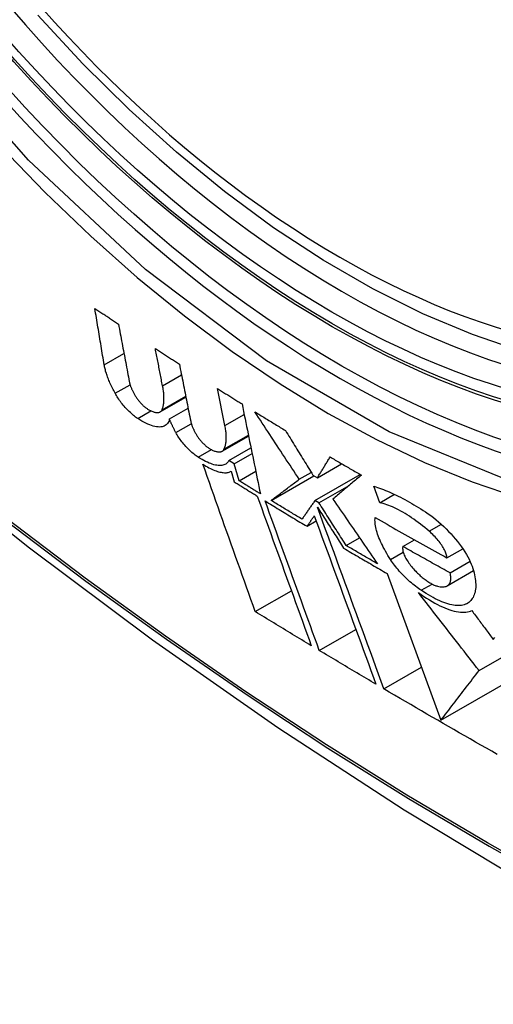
# Model space of a CAD drawing. Header units: inches. Extents: x 20 to 448, y 48 to 213.
# Tile 184 of 235: x 379.762 to 379.906, y 190.71 to 191.009. Entities that reach past the tile are written whole.
import ezdxf

# ---------------------------------------------------------------- set-up
doc = ezdxf.new("R2010")
doc.units = ezdxf.units.IN
doc.header["$MEASUREMENT"] = 0
doc.layers.add('Visible Edges(ANSI)', color=7, linetype='Continuous', lineweight=25)
doc.layers.add('Visible Tangent Edges(ANSI)', color=7, linetype='Continuous', lineweight=25)

msp = doc.modelspace()

# ---------------------------------------------------------------- linework, layer by layer
at = {"layer": 'Visible Edges(ANSI)'}
for p, q in [((379.80575, 190.89777), (379.81151, 190.90109)), ((379.80504, 190.88985), (379.81284, 190.89435)), ((379.80558, 190.89045), (379.81279, 190.89461)), ((379.82474, 190.88566), (379.82246, 190.89696)), ((379.80783, 190.8877), (379.81351, 190.89097)), ((379.82389, 190.87787), (379.83192, 190.8825)), ((379.82593, 190.87505), (379.83265, 190.87893)), ((379.82758, 190.87403), (379.83301, 190.87717)), ((379.82758, 190.87403), (379.82593, 190.87505)), ((379.82903, 190.86891), (379.82758, 190.87403)), ((379.85287, 190.86981), (379.86025, 190.87408)), ((379.82647, 190.87175), (379.82663, 190.87184)), ((379.82663, 190.87185), (379.82757, 190.86857)), ((379.82903, 190.86891), (379.8341, 190.87183)), ((379.83879, 190.86291), (379.85183, 190.87044)), ((379.84734, 190.86935), (379.85098, 190.87145)), ((379.85148, 190.87064), (379.85287, 190.86981)), ((379.85213, 190.86291), (379.86587, 190.87084)), ((379.85335, 190.86218), (379.86249, 190.86746)), ((379.87189, 190.86222), (379.87003, 190.86727)), ((379.87189, 190.86222), (379.87633, 190.86478)), ((379.85335, 190.86218), (379.85213, 190.86291)), ((379.84971, 190.85504), (379.85251, 190.85666)), ((379.86167, 190.84917), (379.86572, 190.85151)), ((379.87889, 190.84891), (379.8824, 190.85094)), ((379.89231, 190.84543), (379.89713, 190.84821)), ((379.89325, 190.84087), (379.89934, 190.84439)), ((379.87405, 190.8407), (379.89046, 190.79602)), ((379.89238, 190.83694), (379.90038, 190.84156)), ((379.88447, 190.8356), (379.88775, 190.83749)), ((379.83397, 190.8291), (379.84496, 190.83544)), ((379.90208, 190.81117), (379.93389, 190.82953)), ((379.85345, 190.81728), (379.86457, 190.8237)), ((379.87313, 190.80557), (379.88453, 190.81216)), ((379.89046, 190.79602), (379.91232, 190.80864))]:
    msp.add_line(p, q, dxfattribs=at)
at = {"layer": 'Visible Edges(ANSI)', "flags": 128}
for points in [[(380.02456, 190.91657), (380.01269, 190.91063), (380.00012, 190.90609), (379.98696, 190.90295), (379.97329, 190.90124), (379.9592, 190.90094), (379.94476, 190.90203), (379.93005, 190.90449), (379.91513, 190.90827), (379.90007, 190.91335), (379.88492, 190.9197), (379.86974, 190.92726), (379.85459, 190.93601), (379.83954, 190.94589), (379.82463, 190.95685), (379.80995, 190.96886), (379.79553, 190.98185), (379.78145, 190.99575), (379.76776, 191.01052)], [(379.61849, 190.9768), (379.6543, 190.94265), (379.69066, 190.90988), (379.72755, 190.87857), (379.76489, 190.84875), (379.80265, 190.82049), (379.84079, 190.79383), (379.87924, 190.76882), (379.91798, 190.74552), (379.95695, 190.72396), (379.99611, 190.70421), (380.03542, 190.6863), (380.07484, 190.67029), (380.11432, 190.65623), (380.15381, 190.64416), (380.19327, 190.63415), (380.23265, 190.62624)], [(379.78798, 190.90419), (379.78786, 190.9049), (379.78775, 190.90561), (379.78763, 190.90632), (379.78751, 190.90704), (379.78739, 190.90775), (379.78727, 190.90846), (379.78715, 190.90918), (379.78703, 190.90989), (379.78692, 190.91061), (379.7868, 190.91132), (379.78668, 190.91204), (379.78656, 190.91275), (379.78644, 190.91347), (379.78632, 190.91418), (379.78621, 190.9149), (379.78609, 190.91562), (379.78597, 190.91633), (379.78585, 190.91705), (379.78574, 190.91776), (379.78562, 190.91848), (379.7855, 190.91919), (379.78538, 190.91991), (379.78527, 190.92062), (379.78515, 190.92134)], [(379.78515, 190.92134), (379.78545, 190.92114), (379.78575, 190.92094), (379.78605, 190.92073), (379.78635, 190.92053), (379.78664, 190.92033), (379.78694, 190.92013), (379.78724, 190.91993), (379.78754, 190.91973), (379.78784, 190.91953), (379.78814, 190.91933), (379.78844, 190.91912), (379.78874, 190.91892), (379.78904, 190.91872), (379.78934, 190.91852), (379.78964, 190.91832), (379.78994, 190.91812), (379.79024, 190.91792), (379.79054, 190.91772), (379.79084, 190.91752), (379.79114, 190.91732), (379.79144, 190.91711), (379.79174, 190.91691), (379.79204, 190.91671), (379.79235, 190.91651)], [(379.79235, 190.91651), (379.79248, 190.91579), (379.79262, 190.91506), (379.79275, 190.91433), (379.79289, 190.9136), (379.79302, 190.91288), (379.79316, 190.91215), (379.79329, 190.91142), (379.79343, 190.91069), (379.79357, 190.90996), (379.7937, 190.90924), (379.79384, 190.90851), (379.79397, 190.90778), (379.79411, 190.90705), (379.79425, 190.90632), (379.79438, 190.9056), (379.79452, 190.90487), (379.79466, 190.90414), (379.79479, 190.90342), (379.79493, 190.90269), (379.79507, 190.90196), (379.7952, 190.90124), (379.79534, 190.90051), (379.79548, 190.89979), (379.79561, 190.89906)], [(379.80575, 190.89777), (379.80566, 190.89824), (379.80556, 190.89871), (379.80547, 190.89918), (379.80538, 190.89965), (379.80529, 190.90013), (379.8052, 190.9006), (379.80511, 190.90107), (379.80502, 190.90154), (379.80492, 190.90202), (379.80483, 190.90249), (379.80474, 190.90296), (379.80465, 190.90343), (379.80456, 190.90391), (379.80447, 190.90438), (379.80437, 190.90485), (379.80428, 190.90533), (379.80419, 190.9058), (379.8041, 190.90627), (379.80401, 190.90674), (379.80392, 190.90722), (379.80383, 190.90769), (379.80373, 190.90816), (379.80364, 190.90863), (379.80355, 190.90911)], [(379.80355, 190.90911), (379.80386, 190.90891), (379.80416, 190.90871), (379.80446, 190.90851), (379.80477, 190.90831), (379.80507, 190.90811), (379.80538, 190.90792), (379.80568, 190.90772), (379.80598, 190.90752), (379.80629, 190.90732), (379.80659, 190.90712), (379.8069, 190.90692), (379.8072, 190.90673), (379.80751, 190.90653), (379.80781, 190.90633), (379.80812, 190.90613), (379.80842, 190.90593), (379.80873, 190.90574), (379.80903, 190.90554), (379.80934, 190.90534), (379.80965, 190.90514), (379.80995, 190.90494), (379.81026, 190.90475), (379.81056, 190.90455), (379.81087, 190.90435)], [(379.7913, 190.8955), (379.79108, 190.89591), (379.79087, 190.89631), (379.79067, 190.89671), (379.79047, 190.89711), (379.79027, 190.8975), (379.79009, 190.8979), (379.78991, 190.89828), (379.78974, 190.89867), (379.78958, 190.89905), (379.78942, 190.89942), (379.78927, 190.89979), (379.78913, 190.90016), (379.78899, 190.90053), (379.78886, 190.90088), (379.78874, 190.90124), (379.78863, 190.90159), (379.78852, 190.90193), (379.78842, 190.90227), (379.78833, 190.9026), (379.78824, 190.90293), (379.78817, 190.90325), (379.7881, 190.90357), (379.78804, 190.90388), (379.78798, 190.90419)], [(379.81087, 190.90435), (379.81101, 190.90363), (379.81115, 190.90291), (379.8113, 190.90218), (379.81144, 190.90146), (379.81158, 190.90074), (379.81173, 190.90001), (379.81187, 190.89929), (379.81201, 190.89856), (379.81215, 190.89784), (379.8123, 190.89712), (379.81244, 190.89639), (379.81258, 190.89567), (379.81273, 190.89494), (379.81287, 190.89422), (379.81301, 190.8935), (379.81316, 190.89277), (379.8133, 190.89205), (379.81344, 190.89133), (379.81358, 190.8906), (379.81373, 190.88988), (379.81387, 190.88916), (379.81401, 190.88844), (379.81416, 190.88772), (379.8143, 190.887)], [(379.79561, 190.89906), (379.79564, 190.89891), (379.79568, 190.89876), (379.79572, 190.8986), (379.79576, 190.89844), (379.79581, 190.89828), (379.79586, 190.89812), (379.79591, 190.89795), (379.79597, 190.89778), (379.79603, 190.8976), (379.7961, 190.89743), (379.79617, 190.89725), (379.79625, 190.89707), (379.79633, 190.89688), (379.79641, 190.8967), (379.7965, 190.89651), (379.79659, 190.89632), (379.79668, 190.89613), (379.79678, 190.89594), (379.79688, 190.89574), (379.79698, 190.89555), (379.79709, 190.89535), (379.7972, 190.89515), (379.79732, 190.89495), (379.79744, 190.89475)], [(379.80558, 190.89045), (379.80567, 190.89068), (379.80575, 190.89091), (379.80583, 190.89116), (379.8059, 190.89141), (379.80596, 190.89166), (379.80601, 190.89193), (379.80606, 190.8922), (379.8061, 190.89247), (379.80613, 190.89276), (379.80615, 190.89305), (379.80617, 190.89334), (379.80618, 190.89365), (379.80618, 190.89396), (379.80618, 190.89427), (379.80617, 190.89459), (379.80615, 190.89492), (379.80613, 190.89526), (379.80609, 190.8956), (379.80605, 190.89594), (379.80601, 190.8963), (379.80595, 190.89666), (379.80589, 190.89702), (379.80582, 190.89739), (379.80575, 190.89777)], [(379.79817, 190.88785), (379.79786, 190.88806), (379.79754, 190.88828), (379.79723, 190.88852), (379.79691, 190.88878), (379.79658, 190.88904), (379.79626, 190.88933), (379.79594, 190.88962), (379.79561, 190.88992), (379.79529, 190.89024), (379.79498, 190.89056), (379.79466, 190.89089), (379.79435, 190.89123), (379.79405, 190.89158), (379.79376, 190.89193), (379.79347, 190.89228), (379.79319, 190.89264), (379.79291, 190.893), (379.79265, 190.89336), (379.7924, 190.89372), (379.79216, 190.89408), (379.79192, 190.89444), (379.79171, 190.8948), (379.7915, 190.89515), (379.7913, 190.8955)], [(379.79744, 190.89475), (379.79757, 190.89454), (379.7977, 190.89434), (379.79784, 190.89413), (379.79799, 190.89392), (379.79814, 190.89371), (379.7983, 190.8935), (379.79846, 190.89329), (379.79863, 190.89308), (379.7988, 190.89288), (379.79897, 190.89268), (379.79915, 190.89248), (379.79934, 190.89229), (379.79952, 190.8921), (379.79971, 190.89192), (379.79989, 190.89174), (379.80008, 190.89157), (379.80027, 190.89141), (379.80046, 190.89126), (379.80064, 190.89111), (379.80083, 190.89097), (379.80101, 190.89084), (379.80119, 190.89072), (379.80137, 190.89061), (379.80154, 190.89051)], [(379.82246, 190.89696), (379.82277, 190.89676), (379.82308, 190.89657), (379.82339, 190.89637), (379.8237, 190.89617), (379.82401, 190.89598), (379.82432, 190.89578), (379.82463, 190.89559), (379.82494, 190.89539), (379.82525, 190.8952), (379.82556, 190.895), (379.82587, 190.89481), (379.82618, 190.89462), (379.82649, 190.89442), (379.8268, 190.89423), (379.82712, 190.89403), (379.82743, 190.89384), (379.82774, 190.89364), (379.82805, 190.89345), (379.82836, 190.89325), (379.82867, 190.89306), (379.82899, 190.89287), (379.8293, 190.89267), (379.82961, 190.89248), (379.82992, 190.89228)], [(379.82992, 190.89228), (379.83015, 190.89115), (379.83039, 190.89001), (379.83062, 190.88887), (379.83085, 190.88773), (379.83109, 190.88659), (379.83132, 190.88545), (379.83155, 190.8843), (379.83179, 190.88316), (379.83202, 190.88202), (379.83225, 190.88088), (379.83249, 190.87973), (379.83272, 190.87859), (379.83295, 190.87745), (379.83319, 190.87631), (379.83342, 190.87516), (379.83365, 190.87402), (379.83388, 190.87288), (379.83412, 190.87174), (379.83435, 190.8706), (379.83458, 190.86946), (379.83482, 190.86832), (379.83505, 190.86718), (379.83528, 190.86605), (379.83551, 190.86491)], [(379.80154, 190.89051), (379.80179, 190.89037), (379.80204, 190.89025), (379.80228, 190.89013), (379.80252, 190.89003), (379.80275, 190.88994), (379.80297, 190.88986), (379.80319, 190.8898), (379.8034, 190.88974), (379.8036, 190.8897), (379.80379, 190.88967), (379.80398, 190.88965), (379.80416, 190.88964), (379.80433, 190.88964), (379.80449, 190.88966), (379.80464, 190.88969), (379.80478, 190.88973), (379.80491, 190.88978), (379.80504, 190.88984), (379.80515, 190.88992), (379.80526, 190.89), (379.80535, 190.8901), (379.80544, 190.89021), (379.80551, 190.89032), (379.80558, 190.89045)], [(379.84734, 190.86935), (379.84678, 190.8702), (379.84621, 190.87105), (379.84565, 190.8719), (379.84509, 190.87275), (379.84453, 190.8736), (379.84397, 190.87445), (379.8434, 190.8753), (379.84284, 190.87615), (379.84228, 190.87701), (379.84172, 190.87786), (379.84115, 190.87872), (379.84059, 190.87957), (379.84003, 190.88043), (379.83946, 190.88129), (379.8389, 190.88214), (379.83834, 190.883), (379.83778, 190.88386), (379.83721, 190.88471), (379.83665, 190.88557), (379.83609, 190.88643), (379.83553, 190.88729), (379.83497, 190.88814), (379.83441, 190.889), (379.83385, 190.88986)], [(379.83385, 190.88986), (379.83423, 190.88962), (379.83462, 190.88938), (379.835, 190.88915), (379.83539, 190.88891), (379.83578, 190.88867), (379.83616, 190.88844), (379.83655, 190.8882), (379.83693, 190.88796), (379.83732, 190.88773), (379.83771, 190.88749), (379.83809, 190.88726), (379.83848, 190.88702), (379.83887, 190.88678), (379.83926, 190.88655), (379.83964, 190.88631), (379.84003, 190.88608), (379.84042, 190.88584), (379.84081, 190.88561), (379.84119, 190.88537), (379.84158, 190.88514), (379.84197, 190.8849), (379.84236, 190.88467), (379.84275, 190.88443), (379.84314, 190.8842)], [(379.80783, 190.8877), (379.80774, 190.88732), (379.80762, 190.88697), (379.80747, 190.88665), (379.80729, 190.88636), (379.80707, 190.8861), (379.80683, 190.88588), (379.80656, 190.88568), (379.80626, 190.88553), (379.80594, 190.8854), (379.80558, 190.88532), (379.8052, 190.88526), (379.80479, 190.88525), (379.80436, 190.88526), (379.8039, 190.88532), (379.80341, 190.88541), (379.80291, 190.88554), (379.80238, 190.8857), (379.80183, 190.88591), (379.80126, 190.88614), (379.80067, 190.88642), (379.80007, 190.88672), (379.79945, 190.88706), (379.79882, 190.88744), (379.79817, 190.88785)], [(379.8098, 190.88353), (379.80971, 190.88371), (379.80961, 190.88389), (379.80951, 190.88407), (379.80942, 190.88425), (379.80933, 190.88443), (379.80923, 190.88461), (379.80914, 190.88479), (379.80906, 190.88496), (379.80897, 190.88514), (379.80888, 190.88532), (379.8088, 190.88549), (379.80872, 190.88566), (379.80863, 190.88584), (379.80855, 190.88601), (379.80848, 190.88618), (379.8084, 190.88635), (379.80832, 190.88653), (379.80825, 190.8867), (379.80818, 190.88686), (379.8081, 190.88703), (379.80803, 190.8872), (379.80797, 190.88737), (379.8079, 190.88753), (379.80783, 190.8877)], [(379.8143, 190.887), (379.81433, 190.88685), (379.81437, 190.88669), (379.81441, 190.88654), (379.81445, 190.88638), (379.8145, 190.88622), (379.81455, 190.88605), (379.81461, 190.88588), (379.81467, 190.88571), (379.81473, 190.88554), (379.8148, 190.88537), (379.81487, 190.88519), (379.81495, 190.88501), (379.81503, 190.88483), (379.81512, 190.88464), (379.81521, 190.88446), (379.8153, 190.88427), (379.81539, 190.88408), (379.81549, 190.88389), (379.8156, 190.88369), (379.8157, 190.8835), (379.81582, 190.8833), (379.81593, 190.88311), (379.81605, 190.88291), (379.81617, 190.88271)], [(379.82443, 190.87847), (379.82453, 190.87869), (379.82462, 190.87892), (379.8247, 190.87916), (379.82478, 190.87941), (379.82485, 190.87966), (379.82491, 190.87991), (379.82496, 190.88018), (379.82501, 190.88045), (379.82505, 190.88073), (379.82508, 190.88101), (379.8251, 190.88131), (379.82512, 190.8816), (379.82513, 190.88191), (379.82513, 190.88222), (379.82512, 190.88254), (379.82511, 190.88286), (379.82509, 190.88319), (379.82506, 190.88353), (379.82503, 190.88387), (379.82498, 190.88421), (379.82493, 190.88457), (379.82488, 190.88493), (379.82481, 190.88529), (379.82474, 190.88566)], [(379.81661, 190.87605), (379.8163, 190.87625), (379.81599, 190.87647), (379.81567, 190.87671), (379.81535, 190.87695), (379.81503, 190.87722), (379.8147, 190.87749), (379.81438, 190.87778), (379.81406, 190.87808), (379.81374, 190.87839), (379.81343, 190.87871), (379.81311, 190.87903), (379.81281, 190.87937), (379.81251, 190.8797), (379.81221, 190.88005), (379.81193, 190.88039), (379.81165, 190.88074), (379.81138, 190.88109), (379.81112, 190.88145), (379.81087, 190.8818), (379.81064, 190.88215), (379.81041, 190.8825), (379.8102, 190.88285), (379.80999, 190.88319), (379.8098, 190.88353)], [(379.81617, 190.88271), (379.8163, 190.8825), (379.81643, 190.8823), (379.81658, 190.88209), (379.81673, 190.88188), (379.81688, 190.88167), (379.81704, 190.88147), (379.81721, 190.88126), (379.81738, 190.88106), (379.81755, 190.88086), (379.81773, 190.88066), (379.81791, 190.88046), (379.8181, 190.88027), (379.81828, 190.88009), (379.81847, 190.87991), (379.81866, 190.87973), (379.81885, 190.87956), (379.81904, 190.8794), (379.81923, 190.87925), (379.81942, 190.8791), (379.81961, 190.87897), (379.8198, 190.87884), (379.81998, 190.87872), (379.82016, 190.87861), (379.82033, 190.87851)], [(379.84314, 190.8842), (379.84349, 190.88363), (379.84383, 190.88307), (379.84418, 190.8825), (379.84453, 190.88193), (379.84487, 190.88137), (379.84522, 190.8808), (379.84557, 190.88024), (379.84592, 190.87967), (379.84627, 190.87911), (379.84661, 190.87854), (379.84696, 190.87797), (379.84731, 190.87741), (379.84766, 190.87684), (379.84801, 190.87628), (379.84835, 190.87571), (379.8487, 190.87515), (379.84905, 190.87458), (379.8494, 190.87402), (379.84974, 190.87346), (379.85009, 190.87289), (379.85044, 190.87233), (379.85079, 190.87177), (379.85113, 190.8712), (379.85148, 190.87064)], [(379.82033, 190.87851), (379.82059, 190.87837), (379.82084, 190.87825), (379.82109, 190.87814), (379.82133, 190.87804), (379.82156, 190.87795), (379.82179, 190.87787), (379.82201, 190.8778), (379.82222, 190.87775), (379.82242, 190.87771), (379.82262, 190.87768), (379.82281, 190.87766), (379.82299, 190.87765), (379.82316, 190.87766), (379.82332, 190.87768), (379.82348, 190.87771), (379.82362, 190.87775), (379.82376, 190.8778), (379.82388, 190.87786), (379.824, 190.87794), (379.82411, 190.87802), (379.8242, 190.87812), (379.82429, 190.87823), (379.82437, 190.87834), (379.82443, 190.87847)], [(379.82593, 190.87505), (379.82579, 190.87478), (379.82562, 190.87454), (379.82542, 190.87432), (379.82521, 190.87412), (379.82497, 190.87396), (379.8247, 190.87381), (379.82442, 190.8737), (379.82411, 190.87361), (379.82378, 190.87355), (379.82343, 190.87352), (379.82305, 190.87352), (379.82266, 190.87354), (379.82224, 190.8736), (379.82181, 190.87368), (379.82136, 190.87379), (379.82089, 190.87393), (379.8204, 190.8741), (379.8199, 190.87429), (379.81939, 190.87452), (379.81886, 190.87477), (379.81831, 190.87505), (379.81776, 190.87535), (379.81719, 190.87569), (379.81661, 190.87605)], [(379.83397, 190.8291), (379.83331, 190.83094), (379.83265, 190.83278), (379.83199, 190.83463), (379.83133, 190.83648), (379.83066, 190.83834), (379.82999, 190.8402), (379.82933, 190.84207), (379.82866, 190.84394), (379.82799, 190.84582), (379.82732, 190.84769), (379.82665, 190.84957), (379.82598, 190.85145), (379.82531, 190.85333), (379.82464, 190.85521), (379.82397, 190.8571), (379.82331, 190.85898), (379.82264, 190.86086), (379.82197, 190.86274), (379.82131, 190.86462), (379.82064, 190.86649), (379.81998, 190.86837), (379.81932, 190.87024), (379.81866, 190.87211), (379.818, 190.87397)], [(379.818, 190.87397), (379.81848, 190.87367), (379.81895, 190.87338), (379.81941, 190.87311), (379.81987, 190.87287), (379.82032, 190.87263), (379.82076, 190.87242), (379.82119, 190.87223), (379.82161, 190.87205), (379.82202, 190.8719), (379.82242, 190.87176), (379.8228, 190.87164), (379.82318, 190.87155), (379.82354, 190.87147), (379.82389, 190.87141), (379.82423, 190.87137), (379.82456, 190.87134), (379.82487, 190.87134), (379.82516, 190.87136), (379.82545, 190.8714), (379.82571, 190.87145), (379.82597, 190.87152), (379.8262, 190.87161), (379.82643, 190.87172), (379.82663, 190.87185)], [(379.85287, 190.86981), (379.85303, 190.87007), (379.85319, 190.87034), (379.85335, 190.8706), (379.85351, 190.87086), (379.85367, 190.87112), (379.85383, 190.87138), (379.85399, 190.87164), (379.85415, 190.87191), (379.85431, 190.87217), (379.85447, 190.87243), (379.85463, 190.87269), (379.85479, 190.87296), (379.85495, 190.87322), (379.85511, 190.87348), (379.85528, 190.87375), (379.85544, 190.87401), (379.8556, 190.87428), (379.85576, 190.87454), (379.85592, 190.8748), (379.85609, 190.87507), (379.85625, 190.87533), (379.85641, 190.8756), (379.85657, 190.87586), (379.85673, 190.87613)], [(379.85673, 190.87613), (379.85713, 190.87589), (379.85752, 190.87566), (379.85792, 190.87543), (379.85832, 190.8752), (379.85871, 190.87497), (379.85911, 190.87474), (379.85951, 190.87451), (379.8599, 190.87428), (379.8603, 190.87405), (379.8607, 190.87382), (379.86109, 190.87359), (379.86149, 190.87336), (379.86189, 190.87313), (379.86229, 190.8729), (379.86268, 190.87267), (379.86308, 190.87244), (379.86348, 190.87221), (379.86388, 190.87198), (379.86428, 190.87175), (379.86468, 190.87152), (379.86507, 190.8713), (379.86547, 190.87107), (379.86587, 190.87084), (379.86627, 190.87061)], [(379.86627, 190.87061), (379.8659, 190.8703), (379.86554, 190.87), (379.86517, 190.86969), (379.8648, 190.86939), (379.86444, 190.86908), (379.86407, 190.86877), (379.8637, 190.86847), (379.86334, 190.86816), (379.86297, 190.86786), (379.86261, 190.86755), (379.86224, 190.86725), (379.86188, 190.86695), (379.86152, 190.86664), (379.86115, 190.86634), (379.86079, 190.86604), (379.86043, 190.86574), (379.86007, 190.86543), (379.85971, 190.86513), (379.85935, 190.86483), (379.859, 190.86453), (379.85864, 190.86423), (379.85828, 190.86394), (379.85793, 190.86364), (379.85757, 190.86334)], [(379.82757, 190.86857), (379.82786, 190.86839), (379.82815, 190.86821), (379.82844, 190.86803), (379.82873, 190.86785), (379.82902, 190.86767), (379.82931, 190.86749), (379.8296, 190.86731), (379.82989, 190.86713), (379.83019, 190.86695), (379.83048, 190.86677), (379.83077, 190.86659), (379.83106, 190.86641), (379.83135, 190.86623), (379.83164, 190.86605), (379.83193, 190.86586), (379.83223, 190.86568), (379.83252, 190.8655), (379.83281, 190.86532), (379.8331, 190.86514), (379.83339, 190.86496), (379.83369, 190.86478), (379.83398, 190.8646), (379.83427, 190.86442), (379.83456, 190.86424)], [(379.83551, 190.86491), (379.83524, 190.86508), (379.83497, 190.86524), (379.8347, 190.86541), (379.83443, 190.86558), (379.83416, 190.86574), (379.83389, 190.86591), (379.83362, 190.86608), (379.83335, 190.86624), (379.83308, 190.86641), (379.83281, 190.86658), (379.83254, 190.86674), (379.83227, 190.86691), (379.832, 190.86708), (379.83173, 190.86724), (379.83146, 190.86741), (379.83119, 190.86758), (379.83092, 190.86774), (379.83065, 190.86791), (379.83038, 190.86808), (379.83011, 190.86824), (379.82984, 190.86841), (379.82957, 190.86858), (379.8293, 190.86874), (379.82903, 190.86891)], [(379.83879, 190.86291), (379.83913, 190.86317), (379.83948, 190.86343), (379.83983, 190.86369), (379.84018, 190.86396), (379.84053, 190.86422), (379.84088, 190.86449), (379.84124, 190.86476), (379.84159, 190.86502), (379.84195, 190.86529), (379.8423, 190.86556), (379.84266, 190.86583), (379.84302, 190.8661), (379.84338, 190.86637), (379.84374, 190.86664), (379.8441, 190.86691), (379.84446, 190.86718), (379.84482, 190.86745), (379.84518, 190.86772), (379.84554, 190.868), (379.8459, 190.86827), (379.84626, 190.86854), (379.84662, 190.86881), (379.84698, 190.86908), (379.84734, 190.86935)], [(379.87003, 190.86727), (379.87061, 190.86709), (379.8712, 190.86689), (379.87179, 190.86668), (379.87239, 190.86646), (379.873, 190.86622), (379.87362, 190.86598), (379.87425, 190.86572), (379.87488, 190.86544), (379.87552, 190.86516), (379.87617, 190.86486), (379.87682, 190.86454), (379.87748, 190.86422), (379.87815, 190.86388), (379.87882, 190.86354), (379.8795, 190.86318), (379.88018, 190.8628), (379.88086, 190.86242), (379.88156, 190.86202), (379.88225, 190.86162), (379.88295, 190.8612), (379.88365, 190.86077), (379.88436, 190.86033), (379.88507, 190.85988), (379.88578, 190.85942)], [(379.83456, 190.86424), (379.83524, 190.86236), (379.83592, 190.86047), (379.83661, 190.85857), (379.83729, 190.85667), (379.83798, 190.85477), (379.83867, 190.85286), (379.83935, 190.85096), (379.84004, 190.84905), (379.84073, 190.84714), (379.84142, 190.84523), (379.84211, 190.84332), (379.8428, 190.84141), (379.8435, 190.8395), (379.84419, 190.83759), (379.84487, 190.83569), (379.84556, 190.83379), (379.84625, 190.83189), (379.84694, 190.82999), (379.84762, 190.8281), (379.84831, 190.82622), (379.84899, 190.82434), (379.84967, 190.82246), (379.85035, 190.8206), (379.85102, 190.81873)], [(379.85345, 190.81728), (379.85277, 190.81914), (379.85209, 190.821), (379.85141, 190.82288), (379.85073, 190.82476), (379.85004, 190.82664), (379.84936, 190.82853), (379.84867, 190.83043), (379.84798, 190.83232), (379.84729, 190.83423), (379.8466, 190.83613), (379.84591, 190.83804), (379.84522, 190.83994), (379.84453, 190.84185), (379.84383, 190.84376), (379.84314, 190.84567), (379.84245, 190.84758), (379.84176, 190.84949), (379.84107, 190.8514), (379.84038, 190.8533), (379.8397, 190.8552), (379.83901, 190.8571), (379.83833, 190.85899), (379.83764, 190.86089), (379.83696, 190.86277)], [(379.83696, 190.86277), (379.83749, 190.86245), (379.83802, 190.86212), (379.83855, 190.8618), (379.83908, 190.86148), (379.8396, 190.86115), (379.84013, 190.86083), (379.84066, 190.86051), (379.84119, 190.86019), (379.84172, 190.85986), (379.84225, 190.85954), (379.84278, 190.85922), (379.84331, 190.8589), (379.84385, 190.85857), (379.84438, 190.85825), (379.84491, 190.85793), (379.84544, 190.85761), (379.84597, 190.85729), (379.84651, 190.85696), (379.84704, 190.85664), (379.84757, 190.85632), (379.84811, 190.856), (379.84864, 190.85568), (379.84917, 190.85536), (379.84971, 190.85504)], [(379.84818, 190.85721), (379.84779, 190.85744), (379.8474, 190.85768), (379.847, 190.85792), (379.84661, 190.85815), (379.84622, 190.85839), (379.84582, 190.85863), (379.84543, 190.85886), (379.84504, 190.8591), (379.84465, 190.85934), (379.84426, 190.85958), (379.84386, 190.85981), (379.84347, 190.86005), (379.84308, 190.86029), (379.84269, 190.86053), (379.8423, 190.86076), (379.84191, 190.861), (379.84152, 190.86124), (379.84113, 190.86148), (379.84074, 190.86171), (379.84035, 190.86195), (379.83996, 190.86219), (379.83957, 190.86243), (379.83918, 190.86267), (379.83879, 190.86291)], [(379.85213, 190.86291), (379.85197, 190.86267), (379.8518, 190.86243), (379.85164, 190.86219), (379.85147, 190.86195), (379.8513, 190.86171), (379.85114, 190.86147), (379.85097, 190.86124), (379.85081, 190.861), (379.85064, 190.86076), (379.85048, 190.86052), (379.85031, 190.86028), (379.85015, 190.86004), (379.84998, 190.85981), (379.84982, 190.85957), (379.84965, 190.85933), (379.84949, 190.85909), (379.84932, 190.85886), (379.84916, 190.85862), (379.849, 190.85838), (379.84883, 190.85815), (379.84867, 190.85791), (379.84851, 190.85768), (379.84834, 190.85744), (379.84818, 190.85721)], [(379.86167, 190.84917), (379.86133, 190.84971), (379.86098, 190.85025), (379.86063, 190.85079), (379.86029, 190.85133), (379.85994, 190.85188), (379.85959, 190.85242), (379.85925, 190.85296), (379.8589, 190.8535), (379.85855, 190.85404), (379.85821, 190.85458), (379.85786, 190.85513), (379.85751, 190.85567), (379.85716, 190.85621), (379.85682, 190.85675), (379.85647, 190.8573), (379.85612, 190.85784), (379.85578, 190.85838), (379.85543, 190.85892), (379.85508, 190.85947), (379.85474, 190.86001), (379.85439, 190.86055), (379.85404, 190.8611), (379.8537, 190.86164), (379.85335, 190.86218)], [(379.85757, 190.86334), (379.85814, 190.86252), (379.8587, 190.8617), (379.85927, 190.86087), (379.85984, 190.86005), (379.8604, 190.85922), (379.86097, 190.8584), (379.86154, 190.85758), (379.8621, 190.85675), (379.86267, 190.85593), (379.86324, 190.8551), (379.86381, 190.85428), (379.86437, 190.85346), (379.86494, 190.85263), (379.86551, 190.85181), (379.86608, 190.85099), (379.86664, 190.85017), (379.86721, 190.84935), (379.86777, 190.84853), (379.86834, 190.84771), (379.86891, 190.84689), (379.86947, 190.84608), (379.87003, 190.84526), (379.8706, 190.84444), (379.87116, 190.84363)], [(379.88691, 190.85354), (379.88623, 190.8541), (379.88556, 190.85466), (379.88489, 190.8552), (379.88421, 190.85572), (379.88353, 190.85623), (379.88286, 190.85672), (379.88218, 190.8572), (379.88151, 190.85766), (379.88085, 190.8581), (379.88018, 190.85853), (379.87953, 190.85893), (379.87888, 190.85931), (379.87823, 190.85968), (379.8776, 190.86002), (379.87697, 190.86034), (379.87635, 190.86064), (379.87575, 190.86092), (379.87515, 190.86118), (379.87457, 190.86141), (379.87401, 190.86162), (379.87345, 190.8618), (379.87292, 190.86196), (379.87239, 190.8621), (379.87189, 190.86222)], [(379.87313, 190.80557), (379.87231, 190.80781), (379.87148, 190.81006), (379.87065, 190.81232), (379.86982, 190.81459), (379.86898, 190.81688), (379.86814, 190.81917), (379.8673, 190.82148), (379.86645, 190.82379), (379.8656, 190.8261), (379.86475, 190.82843), (379.8639, 190.83076), (379.86305, 190.83309), (379.86219, 190.83542), (379.86134, 190.83775), (379.86048, 190.84009), (379.85963, 190.84242), (379.85877, 190.84475), (379.85792, 190.84708), (379.85707, 190.8494), (379.85623, 190.85172), (379.85538, 190.85403), (379.85454, 190.85633), (379.8537, 190.85862), (379.85286, 190.86091)], [(379.85286, 190.86091), (379.8532, 190.86039), (379.85353, 190.85986), (379.85386, 190.85934), (379.8542, 190.85882), (379.85453, 190.8583), (379.85486, 190.85778), (379.85519, 190.85725), (379.85553, 190.85673), (379.85586, 190.85621), (379.85619, 190.85569), (379.85653, 190.85517), (379.85686, 190.85465), (379.85719, 190.85412), (379.85753, 190.8536), (379.85786, 190.85308), (379.85819, 190.85256), (379.85853, 190.85204), (379.85886, 190.85152), (379.85919, 190.851), (379.85953, 190.85048), (379.85986, 190.84996), (379.86019, 190.84944), (379.86053, 190.84892), (379.86086, 190.8484)], [(379.88578, 190.85942), (379.88657, 190.85888), (379.88737, 190.85831), (379.88817, 190.8577), (379.88897, 190.85706), (379.88977, 190.85639), (379.89055, 190.8557), (379.89132, 190.85498), (379.89207, 190.85425), (379.89281, 190.8535), (379.89353, 190.85273), (379.89422, 190.85196), (379.89488, 190.85118), (379.89552, 190.85039), (379.89613, 190.84961), (379.8967, 190.84882), (379.89724, 190.84804), (379.89775, 190.84726), (379.89822, 190.84649), (379.89865, 190.84574), (379.89904, 190.845), (379.89939, 190.84428), (379.8997, 190.84357), (379.89996, 190.84288), (379.90019, 190.84222)], [(379.84971, 190.85504), (379.8498, 190.85517), (379.84989, 190.8553), (379.84998, 190.85544), (379.85008, 190.85557), (379.85017, 190.8557), (379.85026, 190.85584), (379.85035, 190.85597), (379.85045, 190.8561), (379.85054, 190.85624), (379.85063, 190.85637), (379.85072, 190.85651), (379.85082, 190.85664), (379.85091, 190.85677), (379.851, 190.85691), (379.8511, 190.85704), (379.85119, 190.85718), (379.85128, 190.85731), (379.85137, 190.85744), (379.85147, 190.85758), (379.85156, 190.85771), (379.85165, 190.85785), (379.85175, 190.85798), (379.85184, 190.85811), (379.85193, 190.85825)], [(379.85193, 190.85825), (379.85271, 190.85613), (379.85348, 190.85401), (379.85426, 190.85187), (379.85504, 190.84974), (379.85583, 190.84759), (379.85661, 190.84544), (379.8574, 190.84329), (379.85819, 190.84114), (379.85897, 190.83898), (379.85976, 190.83683), (379.86055, 190.83467), (379.86134, 190.83252), (379.86213, 190.83036), (379.86292, 190.82821), (379.8637, 190.82606), (379.86449, 190.82392), (379.86527, 190.82178), (379.86605, 190.81965), (379.86683, 190.81752), (379.86761, 190.8154), (379.86838, 190.81329), (379.86915, 190.81119), (379.86991, 190.8091), (379.87068, 190.80702)], [(379.87515, 190.84491), (379.87474, 190.84555), (379.87434, 190.84618), (379.87396, 190.84681), (379.8736, 190.84744), (379.87326, 190.84805), (379.87293, 190.84866), (379.87263, 190.84926), (379.87234, 190.84986), (379.87207, 190.85044), (379.87182, 190.85101), (379.87159, 190.85158), (379.87138, 190.85213), (379.87119, 190.85267), (379.87101, 190.8532), (379.87086, 190.85372), (379.87073, 190.85422), (379.87062, 190.85471), (379.87054, 190.85519), (379.87047, 190.85565), (379.87042, 190.85609), (379.8704, 190.85652), (379.87039, 190.85694), (379.87041, 190.85733), (379.87045, 190.85771)], [(379.87045, 190.85771), (379.87135, 190.85719), (379.87225, 190.85668), (379.87316, 190.85616), (379.87406, 190.85565), (379.87497, 190.85513), (379.87588, 190.85462), (379.87678, 190.8541), (379.87769, 190.85359), (379.8786, 190.85307), (379.87951, 190.85256), (379.88042, 190.85205), (379.88133, 190.85154), (379.88224, 190.85103), (379.88315, 190.85052), (379.88407, 190.85), (379.88498, 190.84949), (379.88589, 190.84898), (379.88681, 190.84848), (379.88773, 190.84797), (379.88864, 190.84746), (379.88956, 190.84695), (379.89048, 190.84644), (379.8914, 190.84594), (379.89231, 190.84543)], [(379.89231, 190.84543), (379.89229, 190.84569), (379.89224, 190.84596), (379.89218, 190.84625), (379.89209, 190.84655), (379.89199, 190.84686), (379.89186, 190.84718), (379.89172, 190.84751), (379.89155, 190.84785), (379.89137, 190.8482), (379.89117, 190.84855), (379.89095, 190.84891), (379.89072, 190.84927), (379.89047, 190.84964), (379.8902, 190.85001), (379.88992, 190.85038), (379.88963, 190.85074), (379.88932, 190.85111), (379.88901, 190.85148), (379.88868, 190.85184), (379.88834, 190.85219), (379.88799, 190.85254), (379.88763, 190.85288), (379.88727, 190.85322), (379.88691, 190.85354)], [(379.86086, 190.8484), (379.86141, 190.84808), (379.86195, 190.84775), (379.8625, 190.84743), (379.86305, 190.84711), (379.86359, 190.84679), (379.86414, 190.84647), (379.86469, 190.84614), (379.86524, 190.84582), (379.86579, 190.8455), (379.86634, 190.84518), (379.86689, 190.84486), (379.86743, 190.84454), (379.86798, 190.84422), (379.86853, 190.8439), (379.86908, 190.84358), (379.86963, 190.84326), (379.87018, 190.84294), (379.87073, 190.84262), (379.87129, 190.8423), (379.87184, 190.84198), (379.87239, 190.84166), (379.87294, 190.84134), (379.87349, 190.84102), (379.87405, 190.8407)], [(379.87116, 190.84363), (379.87076, 190.84386), (379.87037, 190.84409), (379.86997, 190.84432), (379.86957, 190.84455), (379.86918, 190.84478), (379.86878, 190.84501), (379.86839, 190.84524), (379.86799, 190.84547), (379.86759, 190.8457), (379.8672, 190.84593), (379.8668, 190.84617), (379.86641, 190.8464), (379.86601, 190.84663), (379.86562, 190.84686), (379.86522, 190.84709), (379.86483, 190.84732), (379.86443, 190.84755), (379.86404, 190.84778), (379.86364, 190.84802), (379.86325, 190.84825), (379.86285, 190.84848), (379.86246, 190.84871), (379.86207, 190.84894), (379.86167, 190.84917)], [(379.87889, 190.84891), (379.87884, 190.84871), (379.87881, 190.8485), (379.87881, 190.84828), (379.87882, 190.84803), (379.87885, 190.84778), (379.8789, 190.84751), (379.87898, 190.84722), (379.87907, 190.84693), (379.87918, 190.84662), (379.87931, 190.8463), (379.87946, 190.84598), (379.87962, 190.84564), (379.8798, 190.8453), (379.88, 190.84495), (379.88022, 190.8446), (379.88045, 190.84424), (379.8807, 190.84388), (379.88096, 190.84352), (379.88123, 190.84315), (379.88152, 190.84279), (379.88182, 190.84243), (379.88213, 190.84207), (379.88245, 190.84171), (379.88279, 190.84136)], [(379.89325, 190.84087), (379.89265, 190.8412), (379.89205, 190.84154), (379.89145, 190.84187), (379.89084, 190.8422), (379.89024, 190.84254), (379.88964, 190.84287), (379.88904, 190.8432), (379.88844, 190.84354), (379.88784, 190.84387), (379.88724, 190.84421), (379.88664, 190.84454), (379.88604, 190.84488), (379.88545, 190.84521), (379.88485, 190.84555), (379.88425, 190.84588), (379.88365, 190.84622), (379.88306, 190.84655), (379.88246, 190.84689), (379.88186, 190.84722), (379.88127, 190.84756), (379.88067, 190.8479), (379.88008, 190.84823), (379.87948, 190.84857), (379.87889, 190.84891)], [(379.88447, 190.8356), (379.88405, 190.83587), (379.88362, 190.83616), (379.88319, 190.83647), (379.88276, 190.83679), (379.88233, 190.83712), (379.8819, 190.83747), (379.88147, 190.83782), (379.88104, 190.83819), (379.88061, 190.83857), (379.88019, 190.83896), (379.87978, 190.83936), (379.87937, 190.83977), (379.87897, 190.84018), (379.87857, 190.84059), (379.87818, 190.84102), (379.8778, 190.84144), (379.87743, 190.84188), (379.87707, 190.84231), (379.87672, 190.84274), (379.87638, 190.84318), (379.87606, 190.84361), (379.87574, 190.84405), (379.87544, 190.84448), (379.87515, 190.84491)], [(379.88279, 190.84136), (379.88306, 190.84108), (379.88333, 190.84081), (379.88361, 190.84054), (379.8839, 190.84027), (379.88418, 190.84002), (379.88447, 190.83977), (379.88476, 190.83952), (379.88505, 190.83928), (379.88535, 190.83905), (379.88564, 190.83883), (379.88593, 190.83862), (379.88622, 190.83841), (379.88651, 190.83822), (379.8868, 190.83804), (379.88708, 190.83786), (379.88736, 190.8377), (379.88764, 190.83755), (379.88791, 190.83741), (379.88818, 190.83728), (379.88844, 190.83716), (379.8887, 190.83706), (379.88894, 190.83697), (379.88919, 190.83689), (379.88942, 190.83682)], [(379.88942, 190.83682), (379.88981, 190.83673), (379.89018, 190.83666), (379.89053, 190.83662), (379.89087, 190.8366), (379.89119, 190.83661), (379.89149, 190.83664), (379.89177, 190.8367), (379.89203, 190.83678), (379.89227, 190.83688), (379.89249, 190.83701), (379.89269, 190.83716), (379.89286, 190.83733), (379.89302, 190.83752), (379.89315, 190.83773), (379.89326, 190.83797), (379.89334, 190.83822), (379.89341, 190.83849), (379.89345, 190.83878), (379.89347, 190.83909), (379.89347, 190.83941), (379.89345, 190.83975), (379.89341, 190.84011), (379.89334, 190.84048), (379.89325, 190.84087)], [(379.90019, 190.84222), (379.90038, 190.84157), (379.90054, 190.84093), (379.90069, 190.84031), (379.90081, 190.8397), (379.90091, 190.83911), (379.90098, 190.83853), (379.90103, 190.83797), (379.90106, 190.83743), (379.90106, 190.8369), (379.90104, 190.8364), (379.901, 190.83591), (379.90093, 190.83544), (379.90084, 190.83499), (379.90072, 190.83456), (379.90058, 190.83415), (379.90042, 190.83376), (379.90023, 190.83339), (379.90002, 190.83305), (379.89978, 190.83273), (379.89953, 190.83243), (379.89924, 190.83215), (379.89894, 190.8319), (379.89861, 190.83167), (379.89826, 190.83147)], [(379.90208, 190.81117), (379.90132, 190.81214), (379.90056, 190.81311), (379.8998, 190.81409), (379.89904, 190.81507), (379.89827, 190.81605), (379.89751, 190.81703), (379.89674, 190.81802), (379.89597, 190.81901), (379.8952, 190.81999), (379.89443, 190.82098), (379.89365, 190.82197), (379.89288, 190.82297), (379.89211, 190.82396), (379.89133, 190.82495), (379.89056, 190.82595), (379.88979, 190.82694), (379.88901, 190.82794), (379.88824, 190.82893), (379.88746, 190.82993), (379.88669, 190.83092), (379.88592, 190.83191), (379.88515, 190.83291), (379.88437, 190.8339), (379.8836, 190.83489)], [(379.8836, 190.83489), (379.88445, 190.83429), (379.88528, 190.83372), (379.88612, 190.83317), (379.88694, 190.83265), (379.88776, 190.83217), (379.88857, 190.83171), (379.88937, 190.83129), (379.89015, 190.83089), (379.89092, 190.83054), (379.89167, 190.83021), (379.89241, 190.82992), (379.89313, 190.82967), (379.89382, 190.82945), (379.8945, 190.82927), (379.89515, 190.82912), (379.89578, 190.82901), (379.89639, 190.82894), (379.89696, 190.8289), (379.89752, 190.82889), (379.89804, 190.82893), (379.89854, 190.82899), (379.89901, 190.8291), (379.89945, 190.82923), (379.89986, 190.8294)], [(379.89826, 190.83147), (379.89792, 190.83131), (379.89755, 190.83117), (379.89715, 190.83107), (379.89674, 190.83099), (379.89629, 190.83095), (379.89583, 190.83093), (379.89534, 190.83094), (379.89483, 190.83098), (379.8943, 190.83106), (379.89375, 190.83116), (379.89318, 190.83129), (379.8926, 190.83145), (379.89199, 190.83164), (379.89137, 190.83186), (379.89073, 190.83211), (379.89008, 190.83239), (379.88942, 190.8327), (379.88874, 190.83303), (379.88805, 190.8334), (379.88735, 190.83379), (379.88664, 190.8342), (379.88592, 190.83464), (379.8852, 190.83511), (379.88447, 190.8356)], [(379.85102, 190.81873), (379.85031, 190.81916), (379.84959, 190.8196), (379.84888, 190.82003), (379.84817, 190.82046), (379.84746, 190.82089), (379.84674, 190.82132), (379.84603, 190.82175), (379.84532, 190.82218), (379.84461, 190.82261), (379.8439, 190.82304), (379.84318, 190.82348), (379.84247, 190.82391), (379.84176, 190.82434), (379.84105, 190.82477), (379.84034, 190.8252), (379.83963, 190.82564), (379.83893, 190.82607), (379.83822, 190.8265), (379.83751, 190.82693), (379.8368, 190.82737), (379.83609, 190.8278), (379.83538, 190.82823), (379.83468, 190.82866), (379.83397, 190.8291)], [(379.89986, 190.8294), (379.90014, 190.82903), (379.90041, 190.82866), (379.90069, 190.82829), (379.90096, 190.82792), (379.90124, 190.82755), (379.90151, 190.82718), (379.90179, 190.82681), (379.90206, 190.82645), (379.90234, 190.82608), (379.90261, 190.82571), (379.90288, 190.82534), (379.90316, 190.82497), (379.90343, 190.8246), (379.9037, 190.82424), (379.90398, 190.82387), (379.90425, 190.82351), (379.90452, 190.82314), (379.90479, 190.82278), (379.90506, 190.82241), (379.90533, 190.82205), (379.9056, 190.82169), (379.90587, 190.82132), (379.90614, 190.82096), (379.90641, 190.8206)], [(379.90641, 190.8206), (379.90682, 190.82119)], [(379.87068, 190.80702), (379.86995, 190.80744), (379.86923, 190.80787), (379.86851, 190.80829), (379.86779, 190.80872), (379.86707, 190.80915), (379.86635, 190.80957), (379.86563, 190.81), (379.86491, 190.81043), (379.86419, 190.81085), (379.86347, 190.81128), (379.86276, 190.81171), (379.86204, 190.81214), (379.86132, 190.81256), (379.8606, 190.81299), (379.85988, 190.81342), (379.85917, 190.81385), (379.85845, 190.81428), (379.85774, 190.8147), (379.85702, 190.81513), (379.8563, 190.81556), (379.85559, 190.81599), (379.85487, 190.81642), (379.85416, 190.81685), (379.85345, 190.81728)], [(379.89046, 190.79602), (379.89093, 190.79664), (379.8914, 190.79726), (379.89187, 190.79788), (379.89235, 190.7985), (379.89282, 190.79912), (379.8933, 190.79975), (379.89378, 190.80038), (379.89426, 190.801), (379.89475, 190.80163), (379.89523, 190.80227), (379.89571, 190.8029), (379.8962, 190.80353), (379.89669, 190.80417), (379.89717, 190.8048), (379.89766, 190.80544), (379.89815, 190.80607), (379.89864, 190.80671), (379.89913, 190.80735), (379.89962, 190.80798), (379.90012, 190.80862), (379.90061, 190.80926), (379.9011, 190.80989), (379.90159, 190.81053), (379.90208, 190.81117)], [(379.90761, 190.78565), (379.90595, 190.78659), (379.9043, 190.78753), (379.90265, 190.78848), (379.90099, 190.78942), (379.89934, 190.79036), (379.89769, 190.79131), (379.89605, 190.79225), (379.8944, 190.7932), (379.89275, 190.79414), (379.89111, 190.79509), (379.88947, 190.79604), (379.88783, 190.79699), (379.88619, 190.79794), (379.88455, 190.79889), (379.88291, 190.79984), (379.88128, 190.8008), (379.87965, 190.80175), (379.87801, 190.8027), (379.87638, 190.80366), (379.87475, 190.80462), (379.87313, 190.80557)]]:
    msp.add_lwpolyline(points, dxfattribs=at)
at = {"layer": 'Visible Edges(ANSI)'}
msp.add_ellipse((379.85727, 191.1814), major_axis=(0.15994, -0.27703), ratio=0.57735, dxfattribs=at)
msp.add_ellipse((379.86075, 191.18341), major_axis=(0.15748, -0.27276), ratio=0.57735, start_param=2.363977, end_param=7.060801, dxfattribs=at)
at = {"layer": 'Visible Tangent Edges(ANSI)'}
for p, q in [((379.78798, 190.90419), (379.794, 190.90766)), ((379.7913, 190.8955), (379.79585, 190.89813)), ((379.79817, 190.88785), (379.80219, 190.89017)), ((379.82474, 190.88566), (379.83059, 190.88904)), ((379.8098, 190.88353), (379.81449, 190.88623)), ((379.82443, 190.87847), (379.83187, 190.88276)), ((379.81661, 190.87605), (379.82062, 190.87836)), ((379.88691, 190.85354), (379.89059, 190.85566)), ((379.87515, 190.84491), (379.879, 190.84714)), ((379.89826, 190.83147), (379.89859, 190.83166))]:
    msp.add_line(p, q, dxfattribs=at)
at = {"layer": 'Visible Tangent Edges(ANSI)', "flags": 128}
for points in [[(380.10571, 191.0362), (380.10279, 190.99499), (380.09438, 190.95795), (380.08062, 190.92583), (380.06188, 190.89942), (380.03864, 190.87934), (380.01141, 190.8661), (379.9807, 190.85985), (379.94712, 190.86076), (379.91153, 190.8688), (379.87467, 190.88379), (379.83738, 190.90543), (379.80058, 190.93314), (379.76494, 190.96645), (379.73137, 191.00453), (379.70065, 191.04643)], [(379.71756, 191.01716), (379.73003, 191.00112), (379.74294, 190.98565), (379.75625, 190.97083), (379.76991, 190.9567), (379.78387, 190.94332), (379.79804, 190.93077), (379.8124, 190.91908), (379.8269, 190.90827), (379.8415, 190.89837), (379.85616, 190.88941), (379.87085, 190.88142), (379.88548, 190.87446), (379.89998, 190.86855), (379.91432, 190.8637), (379.92845, 190.85991), (379.94234, 190.8572), (379.95593, 190.85558), (379.96918, 190.85506), (379.98205, 190.85565), (379.99445, 190.85733), (380.00637, 190.86009), (380.01777, 190.86391)], [(379.6151, 190.98179), (379.63838, 190.95938), (379.66191, 190.93757), (379.68567, 190.91638), (379.70963, 190.89584), (379.73376, 190.87598), (379.75804, 190.85682), (379.78243, 190.83838), (379.80691, 190.82068), (379.83145, 190.80375), (379.85602, 190.7876), (379.88057, 190.77225), (379.90513, 190.7577), (379.92968, 190.74394), (379.95422, 190.73097), (379.97874, 190.71882), (380.00319, 190.70748)], [(380.00238, 190.70871), (379.978, 190.71999), (379.95356, 190.73209), (379.92908, 190.74501), (379.9046, 190.75873), (379.8801, 190.77325), (379.8556, 190.78858), (379.8311, 190.8047), (379.80661, 190.82162), (379.78218, 190.8393), (379.75785, 190.85772), (379.73362, 190.87687), (379.70955, 190.89672), (379.68565, 190.91724), (379.66196, 190.93841), (379.6385, 190.9602), (379.61528, 190.98258)]]:
    msp.add_lwpolyline(points, dxfattribs=at)
at = {"layer": 'Visible Tangent Edges(ANSI)'}
for centre, major_axis, start_param, end_param in [((379.85976, 191.18284), (-0.17318, 0.29996), 5.05527, 10.652693), ((379.85971, 191.18281), (0.15059, -0.26083), 4.097754, 6.89782)]:
    msp.add_ellipse(centre, major_axis=major_axis, ratio=0.57735, start_param=start_param, end_param=end_param, dxfattribs=at)
for centre, major_axis in [((379.86035, 191.18318), (-0.17111, 0.29637)), ((379.85738, 191.18146), (0.1627, -0.2818)), ((379.85727, 191.1814), (-0.1621, 0.28076))]:
    msp.add_ellipse(centre, major_axis=major_axis, ratio=0.57735, dxfattribs=at)

doc.saveas('drawing.dxf')
